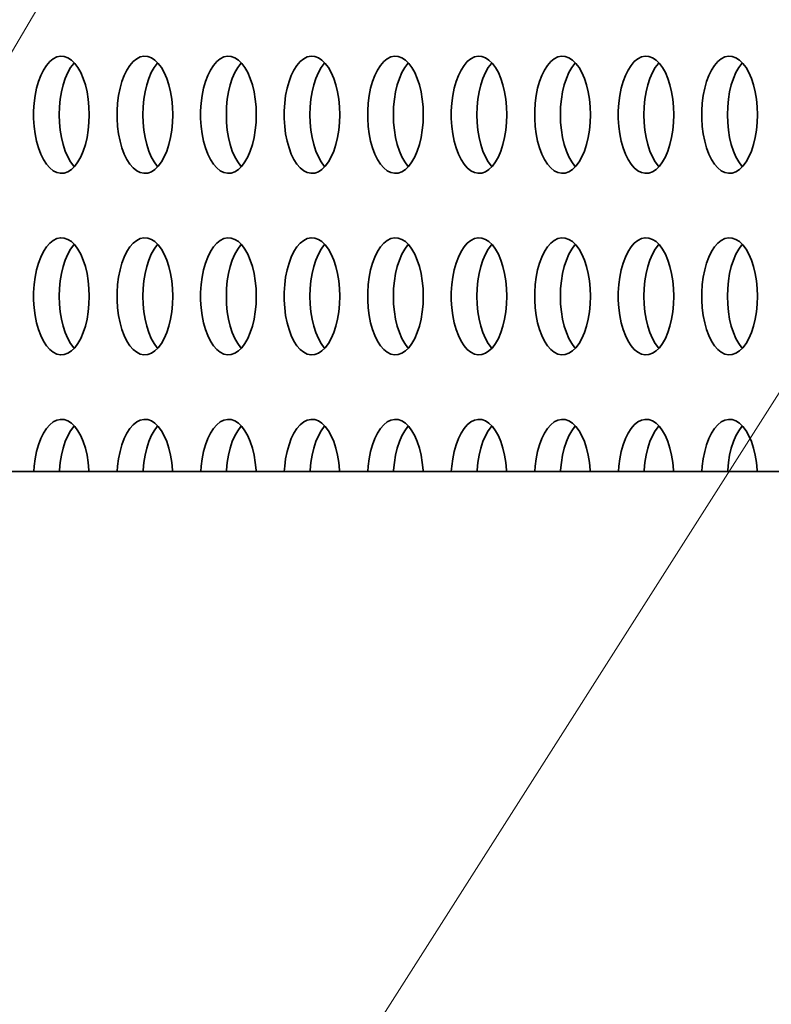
# Model space of a CAD drawing. Header units: millimetres. Extents: x -14862 to 14862, y -10512 to 10512.
# Tile 163 of 199: x 2175 to 2432, y 7384 to 7720. Entities that reach past the tile are written whole.
import ezdxf

# ---------------------------------------------------------------- set-up
doc = ezdxf.new("R2010")
doc.units = ezdxf.units.MM
doc.header["$LTSCALE"] = 4
doc.layers.add('几何体', color=7, linetype='Continuous', lineweight=35)
doc.layers.add('注释', color=3, linetype='Continuous', lineweight=18)

# ---------------------------------------------------------------- blocks, each defined once
blk = doc.blocks.new('*X126')
at = {"layer": '注释', "color": 0, "linetype": 'Continuous'}
blk.add_line((-1482.72, -2516.81), (0, 0), dxfattribs=at)
blk = doc.blocks.new('*X127')
at = {"layer": '注释', "color": 0, "linetype": 'Continuous'}
blk.add_line((-1510.57, -2371.81), (0, 0), dxfattribs=at)

msp = doc.modelspace()

# ---------------------------------------------------------------- linework, layer by layer
at = {"layer": '几何体'}
msp.add_line((1486.141, 7565.9), (3486.141, 7565.9), dxfattribs=at)
for points in [[(2198.52, 7685.077), (2198.605, 7687.743), (2198.52, 7690.409), (2198.267, 7693.027), (2197.85, 7695.551), (2197.277, 7697.935), (2196.558, 7700.138), (2195.705, 7702.119), (2194.735, 7703.844), (2193.664, 7705.282), (2192.511, 7706.407), (2191.298, 7707.198), (2190.045, 7707.643), (2188.775, 7707.732), (2187.51, 7707.464), (2186.274, 7706.845), (2185.088, 7705.885), (2183.974, 7704.601), (2182.951, 7703.016), (2182.038, 7701.159), (2181.25, 7699.062), (2180.603, 7696.763), (2180.106, 7694.304), (2179.771, 7691.727), (2179.601, 7689.079), (2179.601, 7686.407), (2179.771, 7683.759), (2180.106, 7681.183), (2180.603, 7678.723), (2181.25, 7676.424), (2182.038, 7674.327), (2182.951, 7672.47), (2183.974, 7670.885), (2185.088, 7669.601), (2186.274, 7668.641), (2187.51, 7668.022), (2188.775, 7667.754), (2190.045, 7667.843), (2191.298, 7668.288), (2192.511, 7669.079), (2193.664, 7670.204), (2194.735, 7671.642), (2195.705, 7673.367), (2196.558, 7675.348), (2197.277, 7677.551), (2197.85, 7679.935), (2198.267, 7682.459), (2198.52, 7685.077)], [(2188.377, 7687.743), (2188.461, 7690.409), (2188.715, 7693.027), (2189.131, 7695.551), (2189.705, 7697.935), (2190.424, 7700.138), (2191.276, 7702.119), (2192.246, 7703.844), (2193.318, 7705.282), (2193.491, 7705.477)], [(2227.057, 7685.077), (2227.142, 7687.743), (2227.057, 7690.409), (2226.804, 7693.027), (2226.387, 7695.551), (2225.814, 7697.935), (2225.095, 7700.138), (2224.242, 7702.119), (2223.272, 7703.844), (2222.201, 7705.282), (2221.048, 7706.407), (2219.835, 7707.198), (2218.582, 7707.643), (2217.312, 7707.732), (2216.047, 7707.464), (2214.811, 7706.845), (2213.625, 7705.885), (2212.511, 7704.601), (2211.488, 7703.016), (2210.575, 7701.159), (2209.787, 7699.062), (2209.14, 7696.763), (2208.644, 7694.304), (2208.308, 7691.727), (2208.138, 7689.079), (2208.138, 7686.407), (2208.308, 7683.759), (2208.644, 7681.183), (2209.14, 7678.723), (2209.787, 7676.424), (2210.575, 7674.327), (2211.488, 7672.47), (2212.511, 7670.885), (2213.625, 7669.601), (2214.811, 7668.641), (2216.047, 7668.022), (2217.312, 7667.754), (2218.582, 7667.843), (2219.835, 7668.288), (2221.048, 7669.079), (2222.201, 7670.204), (2223.272, 7671.642), (2224.242, 7673.367), (2225.095, 7675.348), (2225.814, 7677.551), (2226.387, 7679.935), (2226.804, 7682.459), (2227.057, 7685.077)], [(2216.914, 7687.743), (2216.999, 7690.409), (2217.252, 7693.027), (2217.668, 7695.551), (2218.242, 7697.935), (2218.961, 7700.138), (2219.813, 7702.119), (2220.784, 7703.844), (2221.855, 7705.282), (2222.028, 7705.477)], [(2255.594, 7685.077), (2255.679, 7687.743), (2255.594, 7690.409), (2255.341, 7693.027), (2254.924, 7695.551), (2254.351, 7697.935), (2253.632, 7700.138), (2252.78, 7702.119), (2251.809, 7703.844), (2250.738, 7705.282), (2249.586, 7706.407), (2248.372, 7707.198), (2247.119, 7707.643), (2245.849, 7707.732), (2244.585, 7707.464), (2243.348, 7706.845), (2242.163, 7705.885), (2241.048, 7704.601), (2240.025, 7703.016), (2239.112, 7701.159), (2238.324, 7699.062), (2237.677, 7696.763), (2237.181, 7694.304), (2236.845, 7691.727), (2236.675, 7689.079), (2236.675, 7686.407), (2236.845, 7683.759), (2237.181, 7681.183), (2237.677, 7678.723), (2238.324, 7676.424), (2239.112, 7674.327), (2240.025, 7672.47), (2241.048, 7670.885), (2242.163, 7669.601), (2243.348, 7668.641), (2244.585, 7668.022), (2245.849, 7667.754), (2247.119, 7667.843), (2248.372, 7668.288), (2249.586, 7669.079), (2250.738, 7670.204), (2251.809, 7671.642), (2252.78, 7673.367), (2253.632, 7675.348), (2254.351, 7677.551), (2254.924, 7679.935), (2255.341, 7682.459), (2255.594, 7685.077)], [(2245.451, 7687.743), (2245.536, 7690.409), (2245.789, 7693.027), (2246.206, 7695.551), (2246.779, 7697.935), (2247.498, 7700.138), (2248.35, 7702.119), (2249.321, 7703.844), (2250.392, 7705.282), (2250.565, 7705.477)], [(2284.131, 7685.077), (2284.216, 7687.743), (2284.131, 7690.409), (2283.878, 7693.027), (2283.461, 7695.551), (2282.888, 7697.935), (2282.169, 7700.138), (2281.317, 7702.119), (2280.346, 7703.844), (2279.275, 7705.282), (2278.123, 7706.407), (2276.909, 7707.198), (2275.656, 7707.643), (2274.386, 7707.732), (2273.122, 7707.464), (2271.886, 7706.845), (2270.7, 7705.885), (2269.585, 7704.601), (2268.562, 7703.016), (2267.649, 7701.159), (2266.861, 7699.062), (2266.214, 7696.763), (2265.718, 7694.304), (2265.382, 7691.727), (2265.213, 7689.079), (2265.213, 7686.407), (2265.382, 7683.759), (2265.718, 7681.183), (2266.214, 7678.723), (2266.861, 7676.424), (2267.649, 7674.327), (2268.562, 7672.47), (2269.585, 7670.885), (2270.7, 7669.601), (2271.886, 7668.641), (2273.122, 7668.022), (2274.386, 7667.754), (2275.656, 7667.843), (2276.909, 7668.288), (2278.123, 7669.079), (2279.275, 7670.204), (2280.346, 7671.642), (2281.317, 7673.367), (2282.169, 7675.348), (2282.888, 7677.551), (2283.461, 7679.935), (2283.878, 7682.459), (2284.131, 7685.077)], [(2273.988, 7687.743), (2274.073, 7690.409), (2274.326, 7693.027), (2274.743, 7695.551), (2275.316, 7697.935), (2276.035, 7700.138), (2276.887, 7702.119), (2277.858, 7703.844), (2278.929, 7705.282), (2279.102, 7705.477)], [(2312.668, 7685.077), (2312.753, 7687.743), (2312.668, 7690.409), (2312.415, 7693.027), (2311.998, 7695.551), (2311.425, 7697.935), (2310.706, 7700.138), (2309.854, 7702.119), (2308.883, 7703.844), (2307.812, 7705.282), (2306.66, 7706.407), (2305.446, 7707.198), (2304.193, 7707.643), (2302.923, 7707.732), (2301.659, 7707.464), (2300.423, 7706.845), (2299.237, 7705.885), (2298.122, 7704.601), (2297.099, 7703.016), (2296.186, 7701.159), (2295.398, 7699.062), (2294.751, 7696.763), (2294.255, 7694.304), (2293.919, 7691.727), (2293.75, 7689.079), (2293.75, 7686.407), (2293.919, 7683.759), (2294.255, 7681.183), (2294.751, 7678.723), (2295.398, 7676.424), (2296.186, 7674.327), (2297.099, 7672.47), (2298.122, 7670.885), (2299.237, 7669.601), (2300.423, 7668.641), (2301.659, 7668.022), (2302.923, 7667.754), (2304.193, 7667.843), (2305.446, 7668.288), (2306.66, 7669.079), (2307.812, 7670.204), (2308.883, 7671.642), (2309.854, 7673.367), (2310.706, 7675.348), (2311.425, 7677.551), (2311.998, 7679.935), (2312.415, 7682.459), (2312.668, 7685.077)], [(2302.525, 7687.743), (2302.61, 7690.409), (2302.863, 7693.027), (2303.28, 7695.551), (2303.853, 7697.935), (2304.572, 7700.138), (2305.424, 7702.119), (2306.395, 7703.844), (2307.466, 7705.282), (2307.639, 7705.477)], [(2341.206, 7685.077), (2341.29, 7687.743), (2341.206, 7690.409), (2340.952, 7693.027), (2340.536, 7695.551), (2339.962, 7697.935), (2339.243, 7700.138), (2338.391, 7702.119), (2337.42, 7703.844), (2336.349, 7705.282), (2335.197, 7706.407), (2333.983, 7707.198), (2332.73, 7707.643), (2331.46, 7707.732), (2330.196, 7707.464), (2328.96, 7706.845), (2327.774, 7705.885), (2326.659, 7704.601), (2325.637, 7703.016), (2324.723, 7701.159), (2323.935, 7699.062), (2323.288, 7696.763), (2322.792, 7694.304), (2322.456, 7691.727), (2322.287, 7689.079), (2322.287, 7686.407), (2322.456, 7683.759), (2322.792, 7681.183), (2323.288, 7678.723), (2323.935, 7676.424), (2324.723, 7674.327), (2325.637, 7672.47), (2326.659, 7670.885), (2327.774, 7669.601), (2328.96, 7668.641), (2330.196, 7668.022), (2331.46, 7667.754), (2332.73, 7667.843), (2333.983, 7668.288), (2335.197, 7669.079), (2336.349, 7670.204), (2337.42, 7671.642), (2338.391, 7673.367), (2339.243, 7675.348), (2339.962, 7677.551), (2340.536, 7679.935), (2340.952, 7682.459), (2341.206, 7685.077)], [(2331.062, 7687.743), (2331.147, 7690.409), (2331.4, 7693.027), (2331.817, 7695.551), (2332.39, 7697.935), (2333.109, 7700.138), (2333.961, 7702.119), (2334.932, 7703.844), (2336.003, 7705.282), (2336.176, 7705.477)], [(2369.743, 7685.077), (2369.827, 7687.743), (2369.743, 7690.409), (2369.489, 7693.027), (2369.073, 7695.551), (2368.499, 7697.935), (2367.78, 7700.138), (2366.928, 7702.119), (2365.958, 7703.844), (2364.886, 7705.282), (2363.734, 7706.407), (2362.52, 7707.198), (2361.267, 7707.643), (2359.997, 7707.732), (2358.733, 7707.464), (2357.497, 7706.845), (2356.311, 7705.885), (2355.197, 7704.601), (2354.174, 7703.016), (2353.26, 7701.159), (2352.473, 7699.062), (2351.825, 7696.763), (2351.329, 7694.304), (2350.993, 7691.727), (2350.824, 7689.079), (2350.824, 7686.407), (2350.993, 7683.759), (2351.329, 7681.183), (2351.825, 7678.723), (2352.473, 7676.424), (2353.26, 7674.327), (2354.174, 7672.47), (2355.197, 7670.885), (2356.311, 7669.601), (2357.497, 7668.641), (2358.733, 7668.022), (2359.997, 7667.754), (2361.267, 7667.843), (2362.52, 7668.288), (2363.734, 7669.079), (2364.886, 7670.204), (2365.958, 7671.642), (2366.928, 7673.367), (2367.78, 7675.348), (2368.499, 7677.551), (2369.073, 7679.935), (2369.489, 7682.459), (2369.743, 7685.077)], [(2359.599, 7687.743), (2359.684, 7690.409), (2359.937, 7693.027), (2360.354, 7695.551), (2360.927, 7697.935), (2361.646, 7700.138), (2362.499, 7702.119), (2363.469, 7703.844), (2364.54, 7705.282), (2364.713, 7705.477)], [(2398.28, 7685.077), (2398.364, 7687.743), (2398.28, 7690.409), (2398.026, 7693.027), (2397.61, 7695.551), (2397.037, 7697.935), (2396.317, 7700.138), (2395.465, 7702.119), (2394.495, 7703.844), (2393.424, 7705.282), (2392.271, 7706.407), (2391.057, 7707.198), (2389.804, 7707.643), (2388.534, 7707.732), (2387.27, 7707.464), (2386.034, 7706.845), (2384.848, 7705.885), (2383.734, 7704.601), (2382.711, 7703.016), (2381.797, 7701.159), (2381.01, 7699.062), (2380.362, 7696.763), (2379.866, 7694.304), (2379.53, 7691.727), (2379.361, 7689.079), (2379.361, 7686.407), (2379.53, 7683.759), (2379.866, 7681.183), (2380.362, 7678.723), (2381.01, 7676.424), (2381.797, 7674.327), (2382.711, 7672.47), (2383.734, 7670.885), (2384.848, 7669.601), (2386.034, 7668.641), (2387.27, 7668.022), (2388.534, 7667.754), (2389.804, 7667.843), (2391.057, 7668.288), (2392.271, 7669.079), (2393.424, 7670.204), (2394.495, 7671.642), (2395.465, 7673.367), (2396.317, 7675.348), (2397.037, 7677.551), (2397.61, 7679.935), (2398.026, 7682.459), (2398.28, 7685.077)], [(2388.136, 7687.743), (2388.221, 7690.409), (2388.474, 7693.027), (2388.891, 7695.551), (2389.464, 7697.935), (2390.183, 7700.138), (2391.036, 7702.119), (2392.006, 7703.844), (2393.077, 7705.282), (2393.25, 7705.477)], [(2426.817, 7685.077), (2426.902, 7687.743), (2426.817, 7690.409), (2426.564, 7693.027), (2426.147, 7695.551), (2425.574, 7697.935), (2424.854, 7700.138), (2424.002, 7702.119), (2423.032, 7703.844), (2421.961, 7705.282), (2420.808, 7706.407), (2419.594, 7707.198), (2418.341, 7707.643), (2417.071, 7707.732), (2415.807, 7707.464), (2414.571, 7706.845), (2413.385, 7705.885), (2412.271, 7704.601), (2411.248, 7703.016), (2410.334, 7701.159), (2409.547, 7699.062), (2408.899, 7696.763), (2408.403, 7694.304), (2408.067, 7691.727), (2407.898, 7689.079), (2407.898, 7686.407), (2408.067, 7683.759), (2408.403, 7681.183), (2408.899, 7678.723), (2409.547, 7676.424), (2410.334, 7674.327), (2411.248, 7672.47), (2412.271, 7670.885), (2413.385, 7669.601), (2414.571, 7668.641), (2415.807, 7668.022), (2417.071, 7667.754), (2418.341, 7667.843), (2419.594, 7668.288), (2420.808, 7669.079), (2421.961, 7670.204), (2423.032, 7671.642), (2424.002, 7673.367), (2424.854, 7675.348), (2425.574, 7677.551), (2426.147, 7679.935), (2426.564, 7682.459), (2426.817, 7685.077)], [(2416.673, 7687.743), (2416.758, 7690.409), (2417.011, 7693.027), (2417.428, 7695.551), (2418.001, 7697.935), (2418.72, 7700.138), (2419.573, 7702.119), (2420.543, 7703.844), (2421.614, 7705.282), (2421.787, 7705.477)], [(2193.491, 7670.009), (2193.318, 7670.204), (2192.246, 7671.642), (2191.276, 7673.367), (2190.424, 7675.348), (2189.705, 7677.551), (2189.131, 7679.935), (2188.715, 7682.459), (2188.461, 7685.077), (2188.377, 7687.743)], [(2222.028, 7670.009), (2221.855, 7670.204), (2220.784, 7671.642), (2219.813, 7673.367), (2218.961, 7675.348), (2218.242, 7677.551), (2217.668, 7679.935), (2217.252, 7682.459), (2216.999, 7685.077), (2216.914, 7687.743)], [(2250.565, 7670.009), (2250.392, 7670.204), (2249.321, 7671.642), (2248.35, 7673.367), (2247.498, 7675.348), (2246.779, 7677.551), (2246.206, 7679.935), (2245.789, 7682.459), (2245.536, 7685.077), (2245.451, 7687.743)], [(2279.102, 7670.009), (2278.929, 7670.204), (2277.858, 7671.642), (2276.887, 7673.367), (2276.035, 7675.348), (2275.316, 7677.551), (2274.743, 7679.935), (2274.326, 7682.459), (2274.073, 7685.077), (2273.988, 7687.743)], [(2307.639, 7670.009), (2307.466, 7670.204), (2306.395, 7671.642), (2305.424, 7673.367), (2304.572, 7675.348), (2303.853, 7677.551), (2303.28, 7679.935), (2302.863, 7682.459), (2302.61, 7685.077), (2302.525, 7687.743)], [(2336.176, 7670.009), (2336.003, 7670.204), (2334.932, 7671.642), (2333.961, 7673.367), (2333.109, 7675.348), (2332.39, 7677.551), (2331.817, 7679.935), (2331.4, 7682.459), (2331.147, 7685.077), (2331.062, 7687.743)], [(2364.713, 7670.009), (2364.54, 7670.204), (2363.469, 7671.642), (2362.499, 7673.367), (2361.646, 7675.348), (2360.927, 7677.551), (2360.354, 7679.935), (2359.937, 7682.459), (2359.684, 7685.077), (2359.599, 7687.743)], [(2393.25, 7670.009), (2393.077, 7670.204), (2392.006, 7671.642), (2391.036, 7673.367), (2390.183, 7675.348), (2389.464, 7677.551), (2388.891, 7679.935), (2388.474, 7682.459), (2388.221, 7685.077), (2388.136, 7687.743)], [(2421.787, 7670.009), (2421.614, 7670.204), (2420.543, 7671.642), (2419.573, 7673.367), (2418.72, 7675.348), (2418.001, 7677.551), (2417.428, 7679.935), (2417.011, 7682.459), (2416.758, 7685.077), (2416.673, 7687.743)], [(2198.52, 7623.077), (2198.605, 7625.743), (2198.52, 7628.409), (2198.267, 7631.027), (2197.85, 7633.551), (2197.277, 7635.935), (2196.558, 7638.138), (2195.705, 7640.119), (2194.735, 7641.844), (2193.664, 7643.282), (2192.511, 7644.407), (2191.298, 7645.198), (2190.045, 7645.643), (2188.775, 7645.732), (2187.51, 7645.464), (2186.274, 7644.845), (2185.088, 7643.885), (2183.974, 7642.601), (2182.951, 7641.016), (2182.038, 7639.159), (2181.25, 7637.062), (2180.603, 7634.763), (2180.106, 7632.303), (2179.771, 7629.727), (2179.601, 7627.079), (2179.601, 7624.407), (2179.771, 7621.759), (2180.106, 7619.182), (2180.603, 7616.723), (2181.25, 7614.424), (2182.038, 7612.327), (2182.951, 7610.47), (2183.974, 7608.885), (2185.088, 7607.601), (2186.274, 7606.641), (2187.51, 7606.022), (2188.775, 7605.754), (2190.045, 7605.843), (2191.298, 7606.288), (2192.511, 7607.079), (2193.664, 7608.204), (2194.735, 7609.642), (2195.705, 7611.367), (2196.558, 7613.348), (2197.277, 7615.551), (2197.85, 7617.935), (2198.267, 7620.459), (2198.52, 7623.077)], [(2227.057, 7623.077), (2227.142, 7625.743), (2227.057, 7628.409), (2226.804, 7631.027), (2226.387, 7633.551), (2225.814, 7635.935), (2225.095, 7638.138), (2224.242, 7640.119), (2223.272, 7641.844), (2222.201, 7643.282), (2221.048, 7644.407), (2219.835, 7645.198), (2218.582, 7645.643), (2217.312, 7645.732), (2216.047, 7645.464), (2214.811, 7644.845), (2213.625, 7643.885), (2212.511, 7642.601), (2211.488, 7641.016), (2210.575, 7639.159), (2209.787, 7637.062), (2209.14, 7634.763), (2208.644, 7632.303), (2208.308, 7629.727), (2208.138, 7627.079), (2208.138, 7624.407), (2208.308, 7621.759), (2208.644, 7619.182), (2209.14, 7616.723), (2209.787, 7614.424), (2210.575, 7612.327), (2211.488, 7610.47), (2212.511, 7608.885), (2213.625, 7607.601), (2214.811, 7606.641), (2216.047, 7606.022), (2217.312, 7605.754), (2218.582, 7605.843), (2219.835, 7606.288), (2221.048, 7607.079), (2222.201, 7608.204), (2223.272, 7609.642), (2224.242, 7611.367), (2225.095, 7613.348), (2225.814, 7615.551), (2226.387, 7617.935), (2226.804, 7620.459), (2227.057, 7623.077)], [(2255.594, 7623.077), (2255.679, 7625.743), (2255.594, 7628.409), (2255.341, 7631.027), (2254.924, 7633.551), (2254.351, 7635.935), (2253.632, 7638.138), (2252.78, 7640.119), (2251.809, 7641.844), (2250.738, 7643.282), (2249.586, 7644.407), (2248.372, 7645.198), (2247.119, 7645.643), (2245.849, 7645.732), (2244.585, 7645.464), (2243.348, 7644.845), (2242.163, 7643.885), (2241.048, 7642.601), (2240.025, 7641.016), (2239.112, 7639.159), (2238.324, 7637.062), (2237.677, 7634.763), (2237.181, 7632.303), (2236.845, 7629.727), (2236.675, 7627.079), (2236.675, 7624.407), (2236.845, 7621.759), (2237.181, 7619.182), (2237.677, 7616.723), (2238.324, 7614.424), (2239.112, 7612.327), (2240.025, 7610.47), (2241.048, 7608.885), (2242.163, 7607.601), (2243.348, 7606.641), (2244.585, 7606.022), (2245.849, 7605.754), (2247.119, 7605.843), (2248.372, 7606.288), (2249.586, 7607.079), (2250.738, 7608.204), (2251.809, 7609.642), (2252.78, 7611.367), (2253.632, 7613.348), (2254.351, 7615.551), (2254.924, 7617.935), (2255.341, 7620.459), (2255.594, 7623.077)], [(2284.131, 7623.077), (2284.216, 7625.743), (2284.131, 7628.409), (2283.878, 7631.027), (2283.461, 7633.551), (2282.888, 7635.935), (2282.169, 7638.138), (2281.317, 7640.119), (2280.346, 7641.844), (2279.275, 7643.282), (2278.123, 7644.407), (2276.909, 7645.198), (2275.656, 7645.643), (2274.386, 7645.732), (2273.122, 7645.464), (2271.886, 7644.845), (2270.7, 7643.885), (2269.585, 7642.601), (2268.562, 7641.016), (2267.649, 7639.159), (2266.861, 7637.062), (2266.214, 7634.763), (2265.718, 7632.303), (2265.382, 7629.727), (2265.213, 7627.079), (2265.213, 7624.407), (2265.382, 7621.759), (2265.718, 7619.182), (2266.214, 7616.723), (2266.861, 7614.424), (2267.649, 7612.327), (2268.562, 7610.47), (2269.585, 7608.885), (2270.7, 7607.601), (2271.886, 7606.641), (2273.122, 7606.022), (2274.386, 7605.754), (2275.656, 7605.843), (2276.909, 7606.288), (2278.123, 7607.079), (2279.275, 7608.204), (2280.346, 7609.642), (2281.317, 7611.367), (2282.169, 7613.348), (2282.888, 7615.551), (2283.461, 7617.935), (2283.878, 7620.459), (2284.131, 7623.077)], [(2312.668, 7623.077), (2312.753, 7625.743), (2312.668, 7628.409), (2312.415, 7631.027), (2311.998, 7633.551), (2311.425, 7635.935), (2310.706, 7638.138), (2309.854, 7640.119), (2308.883, 7641.844), (2307.812, 7643.282), (2306.66, 7644.407), (2305.446, 7645.198), (2304.193, 7645.643), (2302.923, 7645.732), (2301.659, 7645.464), (2300.423, 7644.845), (2299.237, 7643.885), (2298.122, 7642.601), (2297.099, 7641.016), (2296.186, 7639.159), (2295.398, 7637.062), (2294.751, 7634.763), (2294.255, 7632.303), (2293.919, 7629.727), (2293.75, 7627.079), (2293.75, 7624.407), (2293.919, 7621.759), (2294.255, 7619.182), (2294.751, 7616.723), (2295.398, 7614.424), (2296.186, 7612.327), (2297.099, 7610.47), (2298.122, 7608.885), (2299.237, 7607.601), (2300.423, 7606.641), (2301.659, 7606.022), (2302.923, 7605.754), (2304.193, 7605.843), (2305.446, 7606.288), (2306.66, 7607.079), (2307.812, 7608.204), (2308.883, 7609.642), (2309.854, 7611.367), (2310.706, 7613.348), (2311.425, 7615.551), (2311.998, 7617.935), (2312.415, 7620.459), (2312.668, 7623.077)], [(2341.206, 7623.077), (2341.29, 7625.743), (2341.206, 7628.409), (2340.952, 7631.027), (2340.536, 7633.551), (2339.962, 7635.935), (2339.243, 7638.138), (2338.391, 7640.119), (2337.42, 7641.844), (2336.349, 7643.282), (2335.197, 7644.407), (2333.983, 7645.198), (2332.73, 7645.643), (2331.46, 7645.732), (2330.196, 7645.464), (2328.96, 7644.845), (2327.774, 7643.885), (2326.659, 7642.601), (2325.637, 7641.016), (2324.723, 7639.159), (2323.935, 7637.062), (2323.288, 7634.763), (2322.792, 7632.303), (2322.456, 7629.727), (2322.287, 7627.079), (2322.287, 7624.407), (2322.456, 7621.759), (2322.792, 7619.182), (2323.288, 7616.723), (2323.935, 7614.424), (2324.723, 7612.327), (2325.637, 7610.47), (2326.659, 7608.885), (2327.774, 7607.601), (2328.96, 7606.641), (2330.196, 7606.022), (2331.46, 7605.754), (2332.73, 7605.843), (2333.983, 7606.288), (2335.197, 7607.079), (2336.349, 7608.204), (2337.42, 7609.642), (2338.391, 7611.367), (2339.243, 7613.348), (2339.962, 7615.551), (2340.536, 7617.935), (2340.952, 7620.459), (2341.206, 7623.077)], [(2369.743, 7623.077), (2369.827, 7625.743), (2369.743, 7628.409), (2369.489, 7631.027), (2369.073, 7633.551), (2368.499, 7635.935), (2367.78, 7638.138), (2366.928, 7640.119), (2365.958, 7641.844), (2364.886, 7643.282), (2363.734, 7644.407), (2362.52, 7645.198), (2361.267, 7645.643), (2359.997, 7645.732), (2358.733, 7645.464), (2357.497, 7644.845), (2356.311, 7643.885), (2355.197, 7642.601), (2354.174, 7641.016), (2353.26, 7639.159), (2352.473, 7637.062), (2351.825, 7634.763), (2351.329, 7632.303), (2350.993, 7629.727), (2350.824, 7627.079), (2350.824, 7624.407), (2350.993, 7621.759), (2351.329, 7619.182), (2351.825, 7616.723), (2352.473, 7614.424), (2353.26, 7612.327), (2354.174, 7610.47), (2355.197, 7608.885), (2356.311, 7607.601), (2357.497, 7606.641), (2358.733, 7606.022), (2359.997, 7605.754), (2361.267, 7605.843), (2362.52, 7606.288), (2363.734, 7607.079), (2364.886, 7608.204), (2365.958, 7609.642), (2366.928, 7611.367), (2367.78, 7613.348), (2368.499, 7615.551), (2369.073, 7617.935), (2369.489, 7620.459), (2369.743, 7623.077)], [(2398.28, 7623.077), (2398.364, 7625.743), (2398.28, 7628.409), (2398.026, 7631.027), (2397.61, 7633.551), (2397.037, 7635.935), (2396.317, 7638.138), (2395.465, 7640.119), (2394.495, 7641.844), (2393.424, 7643.282), (2392.271, 7644.407), (2391.057, 7645.198), (2389.804, 7645.643), (2388.534, 7645.732), (2387.27, 7645.464), (2386.034, 7644.845), (2384.848, 7643.885), (2383.734, 7642.601), (2382.711, 7641.016), (2381.797, 7639.159), (2381.01, 7637.062), (2380.362, 7634.763), (2379.866, 7632.303), (2379.53, 7629.727), (2379.361, 7627.079), (2379.361, 7624.407), (2379.53, 7621.759), (2379.866, 7619.182), (2380.362, 7616.723), (2381.01, 7614.424), (2381.797, 7612.327), (2382.711, 7610.47), (2383.734, 7608.885), (2384.848, 7607.601), (2386.034, 7606.641), (2387.27, 7606.022), (2388.534, 7605.754), (2389.804, 7605.843), (2391.057, 7606.288), (2392.271, 7607.079), (2393.424, 7608.204), (2394.495, 7609.642), (2395.465, 7611.367), (2396.317, 7613.348), (2397.037, 7615.551), (2397.61, 7617.935), (2398.026, 7620.459), (2398.28, 7623.077)], [(2426.817, 7623.077), (2426.902, 7625.743), (2426.817, 7628.409), (2426.564, 7631.027), (2426.147, 7633.551), (2425.574, 7635.935), (2424.854, 7638.138), (2424.002, 7640.119), (2423.032, 7641.844), (2421.961, 7643.282), (2420.808, 7644.407), (2419.594, 7645.198), (2418.341, 7645.643), (2417.071, 7645.732), (2415.807, 7645.464), (2414.571, 7644.845), (2413.385, 7643.885), (2412.271, 7642.601), (2411.248, 7641.016), (2410.334, 7639.159), (2409.547, 7637.062), (2408.899, 7634.763), (2408.403, 7632.303), (2408.067, 7629.727), (2407.898, 7627.079), (2407.898, 7624.407), (2408.067, 7621.759), (2408.403, 7619.182), (2408.899, 7616.723), (2409.547, 7614.424), (2410.334, 7612.327), (2411.248, 7610.47), (2412.271, 7608.885), (2413.385, 7607.601), (2414.571, 7606.641), (2415.807, 7606.022), (2417.071, 7605.754), (2418.341, 7605.843), (2419.594, 7606.288), (2420.808, 7607.079), (2421.961, 7608.204), (2423.032, 7609.642), (2424.002, 7611.367), (2424.854, 7613.348), (2425.574, 7615.551), (2426.147, 7617.935), (2426.564, 7620.459), (2426.817, 7623.077)], [(2188.377, 7625.743), (2188.461, 7628.409), (2188.715, 7631.027), (2189.131, 7633.551), (2189.705, 7635.935), (2190.424, 7638.138), (2191.276, 7640.119), (2192.246, 7641.844), (2193.318, 7643.282), (2193.491, 7643.477)], [(2216.914, 7625.743), (2216.999, 7628.409), (2217.252, 7631.027), (2217.668, 7633.551), (2218.242, 7635.935), (2218.961, 7638.138), (2219.813, 7640.119), (2220.784, 7641.844), (2221.855, 7643.282), (2222.028, 7643.477)], [(2245.451, 7625.743), (2245.536, 7628.409), (2245.789, 7631.027), (2246.206, 7633.551), (2246.779, 7635.935), (2247.498, 7638.138), (2248.35, 7640.119), (2249.321, 7641.844), (2250.392, 7643.282), (2250.565, 7643.477)], [(2273.988, 7625.743), (2274.073, 7628.409), (2274.326, 7631.027), (2274.743, 7633.551), (2275.316, 7635.935), (2276.035, 7638.138), (2276.887, 7640.119), (2277.858, 7641.844), (2278.929, 7643.282), (2279.102, 7643.477)], [(2302.525, 7625.743), (2302.61, 7628.409), (2302.863, 7631.027), (2303.28, 7633.551), (2303.853, 7635.935), (2304.572, 7638.138), (2305.424, 7640.119), (2306.395, 7641.844), (2307.466, 7643.282), (2307.639, 7643.477)], [(2331.062, 7625.743), (2331.147, 7628.409), (2331.4, 7631.027), (2331.817, 7633.551), (2332.39, 7635.935), (2333.109, 7638.138), (2333.961, 7640.119), (2334.932, 7641.844), (2336.003, 7643.282), (2336.176, 7643.477)], [(2359.599, 7625.743), (2359.684, 7628.409), (2359.937, 7631.027), (2360.354, 7633.551), (2360.927, 7635.935), (2361.646, 7638.138), (2362.499, 7640.119), (2363.469, 7641.844), (2364.54, 7643.282), (2364.713, 7643.477)], [(2388.136, 7625.743), (2388.221, 7628.409), (2388.474, 7631.027), (2388.891, 7633.551), (2389.464, 7635.935), (2390.183, 7638.138), (2391.036, 7640.119), (2392.006, 7641.844), (2393.077, 7643.282), (2393.25, 7643.477)], [(2416.673, 7625.743), (2416.758, 7628.409), (2417.011, 7631.027), (2417.428, 7633.551), (2418.001, 7635.935), (2418.72, 7638.138), (2419.573, 7640.119), (2420.543, 7641.844), (2421.614, 7643.282), (2421.787, 7643.477)], [(2193.491, 7608.009), (2193.318, 7608.204), (2192.246, 7609.642), (2191.276, 7611.367), (2190.424, 7613.348), (2189.705, 7615.551), (2189.131, 7617.935), (2188.715, 7620.459), (2188.461, 7623.077), (2188.377, 7625.743)], [(2222.028, 7608.009), (2221.855, 7608.204), (2220.784, 7609.642), (2219.813, 7611.367), (2218.961, 7613.348), (2218.242, 7615.551), (2217.668, 7617.935), (2217.252, 7620.459), (2216.999, 7623.077), (2216.914, 7625.743)], [(2250.565, 7608.009), (2250.392, 7608.204), (2249.321, 7609.642), (2248.35, 7611.367), (2247.498, 7613.348), (2246.779, 7615.551), (2246.206, 7617.935), (2245.789, 7620.459), (2245.536, 7623.077), (2245.451, 7625.743)], [(2279.102, 7608.009), (2278.929, 7608.204), (2277.858, 7609.642), (2276.887, 7611.367), (2276.035, 7613.348), (2275.316, 7615.551), (2274.743, 7617.935), (2274.326, 7620.459), (2274.073, 7623.077), (2273.988, 7625.743)], [(2307.639, 7608.009), (2307.466, 7608.204), (2306.395, 7609.642), (2305.424, 7611.367), (2304.572, 7613.348), (2303.853, 7615.551), (2303.28, 7617.935), (2302.863, 7620.459), (2302.61, 7623.077), (2302.525, 7625.743)], [(2336.176, 7608.009), (2336.003, 7608.204), (2334.932, 7609.642), (2333.961, 7611.367), (2333.109, 7613.348), (2332.39, 7615.551), (2331.817, 7617.935), (2331.4, 7620.459), (2331.147, 7623.077), (2331.062, 7625.743)], [(2364.713, 7608.009), (2364.54, 7608.204), (2363.469, 7609.642), (2362.499, 7611.367), (2361.646, 7613.348), (2360.927, 7615.551), (2360.354, 7617.935), (2359.937, 7620.459), (2359.684, 7623.077), (2359.599, 7625.743)], [(2393.25, 7608.009), (2393.077, 7608.204), (2392.006, 7609.642), (2391.036, 7611.367), (2390.183, 7613.348), (2389.464, 7615.551), (2388.891, 7617.935), (2388.474, 7620.459), (2388.221, 7623.077), (2388.136, 7625.743)], [(2421.787, 7608.009), (2421.614, 7608.204), (2420.543, 7609.642), (2419.573, 7611.367), (2418.72, 7613.348), (2418.001, 7615.551), (2417.428, 7617.935), (2417.011, 7620.459), (2416.758, 7623.077), (2416.673, 7625.743)], [(2198.549, 7565.9), (2198.52, 7566.409), (2198.267, 7569.027), (2197.85, 7571.551), (2197.277, 7573.935), (2196.558, 7576.138), (2195.705, 7578.119), (2194.735, 7579.844), (2193.664, 7581.282), (2192.511, 7582.407), (2191.298, 7583.198), (2190.045, 7583.643), (2188.775, 7583.732), (2187.51, 7583.464), (2186.274, 7582.845), (2185.088, 7581.885), (2183.974, 7580.601), (2182.951, 7579.016), (2182.038, 7577.159), (2181.25, 7575.062), (2180.603, 7572.763), (2180.106, 7570.304), (2179.771, 7567.727), (2179.635, 7565.9)], [(2188.432, 7565.9), (2188.461, 7566.409), (2188.715, 7569.027), (2189.131, 7571.551), (2189.705, 7573.935), (2190.424, 7576.138), (2191.276, 7578.119), (2192.246, 7579.844), (2193.318, 7581.282), (2193.491, 7581.477)], [(2227.086, 7565.9), (2227.057, 7566.409), (2226.804, 7569.027), (2226.387, 7571.551), (2225.814, 7573.935), (2225.095, 7576.138), (2224.242, 7578.119), (2223.272, 7579.844), (2222.201, 7581.282), (2221.048, 7582.407), (2219.835, 7583.198), (2218.582, 7583.643), (2217.312, 7583.732), (2216.047, 7583.464), (2214.811, 7582.845), (2213.625, 7581.885), (2212.511, 7580.601), (2211.488, 7579.016), (2210.575, 7577.159), (2209.787, 7575.062), (2209.14, 7572.763), (2208.644, 7570.304), (2208.308, 7567.727), (2208.173, 7565.9)], [(2216.969, 7565.9), (2216.999, 7566.409), (2217.252, 7569.027), (2217.668, 7571.551), (2218.242, 7573.935), (2218.961, 7576.138), (2219.813, 7578.119), (2220.784, 7579.844), (2221.855, 7581.282), (2222.028, 7581.477)], [(2255.624, 7565.9), (2255.594, 7566.409), (2255.341, 7569.027), (2254.924, 7571.551), (2254.351, 7573.935), (2253.632, 7576.138), (2252.78, 7578.119), (2251.809, 7579.844), (2250.738, 7581.282), (2249.586, 7582.407), (2248.372, 7583.198), (2247.119, 7583.643), (2245.849, 7583.732), (2244.585, 7583.464), (2243.348, 7582.845), (2242.163, 7581.885), (2241.048, 7580.601), (2240.025, 7579.016), (2239.112, 7577.159), (2238.324, 7575.062), (2237.677, 7572.763), (2237.181, 7570.304), (2236.845, 7567.727), (2236.71, 7565.9)], [(2245.506, 7565.9), (2245.536, 7566.409), (2245.789, 7569.027), (2246.206, 7571.551), (2246.779, 7573.935), (2247.498, 7576.138), (2248.35, 7578.119), (2249.321, 7579.844), (2250.392, 7581.282), (2250.565, 7581.477)], [(2284.161, 7565.9), (2284.131, 7566.409), (2283.878, 7569.027), (2283.461, 7571.551), (2282.888, 7573.935), (2282.169, 7576.138), (2281.317, 7578.119), (2280.346, 7579.844), (2279.275, 7581.282), (2278.123, 7582.407), (2276.909, 7583.198), (2275.656, 7583.643), (2274.386, 7583.732), (2273.122, 7583.464), (2271.886, 7582.845), (2270.7, 7581.885), (2269.585, 7580.601), (2268.562, 7579.016), (2267.649, 7577.159), (2266.861, 7575.062), (2266.214, 7572.763), (2265.718, 7570.304), (2265.382, 7567.727), (2265.247, 7565.9)], [(2274.043, 7565.9), (2274.073, 7566.409), (2274.326, 7569.027), (2274.743, 7571.551), (2275.316, 7573.935), (2276.035, 7576.138), (2276.887, 7578.119), (2277.858, 7579.844), (2278.929, 7581.282), (2279.102, 7581.477)], [(2312.698, 7565.9), (2312.668, 7566.409), (2312.415, 7569.027), (2311.998, 7571.551), (2311.425, 7573.935), (2310.706, 7576.138), (2309.854, 7578.119), (2308.883, 7579.844), (2307.812, 7581.282), (2306.66, 7582.407), (2305.446, 7583.198), (2304.193, 7583.643), (2302.923, 7583.732), (2301.659, 7583.464), (2300.423, 7582.845), (2299.237, 7581.885), (2298.122, 7580.601), (2297.099, 7579.016), (2296.186, 7577.159), (2295.398, 7575.062), (2294.751, 7572.763), (2294.255, 7570.304), (2293.919, 7567.727), (2293.784, 7565.9)], [(2302.581, 7565.9), (2302.61, 7566.409), (2302.863, 7569.027), (2303.28, 7571.551), (2303.853, 7573.935), (2304.572, 7576.138), (2305.424, 7578.119), (2306.395, 7579.844), (2307.466, 7581.282), (2307.639, 7581.477)], [(2341.235, 7565.9), (2341.206, 7566.409), (2340.952, 7569.027), (2340.536, 7571.551), (2339.962, 7573.935), (2339.243, 7576.138), (2338.391, 7578.119), (2337.42, 7579.844), (2336.349, 7581.282), (2335.197, 7582.407), (2333.983, 7583.198), (2332.73, 7583.643), (2331.46, 7583.732), (2330.196, 7583.464), (2328.96, 7582.845), (2327.774, 7581.885), (2326.659, 7580.601), (2325.637, 7579.016), (2324.723, 7577.159), (2323.935, 7575.062), (2323.288, 7572.763), (2322.792, 7570.304), (2322.456, 7567.727), (2322.321, 7565.9)], [(2331.118, 7565.9), (2331.147, 7566.409), (2331.4, 7569.027), (2331.817, 7571.551), (2332.39, 7573.935), (2333.109, 7576.138), (2333.961, 7578.119), (2334.932, 7579.844), (2336.003, 7581.282), (2336.176, 7581.477)], [(2369.772, 7565.9), (2369.743, 7566.409), (2369.489, 7569.027), (2369.073, 7571.551), (2368.499, 7573.935), (2367.78, 7576.138), (2366.928, 7578.119), (2365.958, 7579.844), (2364.886, 7581.282), (2363.734, 7582.407), (2362.52, 7583.198), (2361.267, 7583.643), (2359.997, 7583.732), (2358.733, 7583.464), (2357.497, 7582.845), (2356.311, 7581.885), (2355.197, 7580.601), (2354.174, 7579.016), (2353.26, 7577.159), (2352.473, 7575.062), (2351.825, 7572.763), (2351.329, 7570.304), (2350.993, 7567.727), (2350.858, 7565.9)], [(2359.655, 7565.9), (2359.684, 7566.409), (2359.937, 7569.027), (2360.354, 7571.551), (2360.927, 7573.935), (2361.646, 7576.138), (2362.499, 7578.119), (2363.469, 7579.844), (2364.54, 7581.282), (2364.713, 7581.477)], [(2398.309, 7565.9), (2398.28, 7566.409), (2398.026, 7569.027), (2397.61, 7571.551), (2397.037, 7573.935), (2396.317, 7576.138), (2395.465, 7578.119), (2394.495, 7579.844), (2393.424, 7581.282), (2392.271, 7582.407), (2391.057, 7583.198), (2389.804, 7583.643), (2388.534, 7583.732), (2387.27, 7583.464), (2386.034, 7582.845), (2384.848, 7581.885), (2383.734, 7580.601), (2382.711, 7579.016), (2381.797, 7577.159), (2381.01, 7575.062), (2380.362, 7572.763), (2379.866, 7570.304), (2379.53, 7567.727), (2379.395, 7565.9)], [(2388.192, 7565.9), (2388.221, 7566.409), (2388.474, 7569.027), (2388.891, 7571.551), (2389.464, 7573.935), (2390.183, 7576.138), (2391.036, 7578.119), (2392.006, 7579.844), (2393.077, 7581.282), (2393.25, 7581.477)], [(2426.846, 7565.9), (2426.817, 7566.409), (2426.564, 7569.027), (2426.147, 7571.551), (2425.574, 7573.935), (2424.854, 7576.138), (2424.002, 7578.119), (2423.032, 7579.844), (2421.961, 7581.282), (2420.808, 7582.407), (2419.594, 7583.198), (2418.341, 7583.643), (2417.071, 7583.732), (2415.807, 7583.464), (2414.571, 7582.845), (2413.385, 7581.885), (2412.271, 7580.601), (2411.248, 7579.016), (2410.334, 7577.159), (2409.547, 7575.062), (2408.899, 7572.763), (2408.403, 7570.304), (2408.067, 7567.727), (2407.932, 7565.9)], [(2416.729, 7565.9), (2416.758, 7566.409), (2417.011, 7569.027), (2417.428, 7571.551), (2418.001, 7573.935), (2418.72, 7576.138), (2419.573, 7578.119), (2420.543, 7579.844), (2421.614, 7581.282), (2421.787, 7581.477)]]:
    msp.add_lwpolyline(points, dxfattribs=at)

# ---------------------------------------------------------------- block references
at = {"layer": '注释'}
for name, p in [('*X126', (2813.361, 8797.707)), ('*X127', (3201.711, 8797.707))]:
    msp.add_blockref(name, p, dxfattribs=at)

doc.saveas('drawing.dxf')
